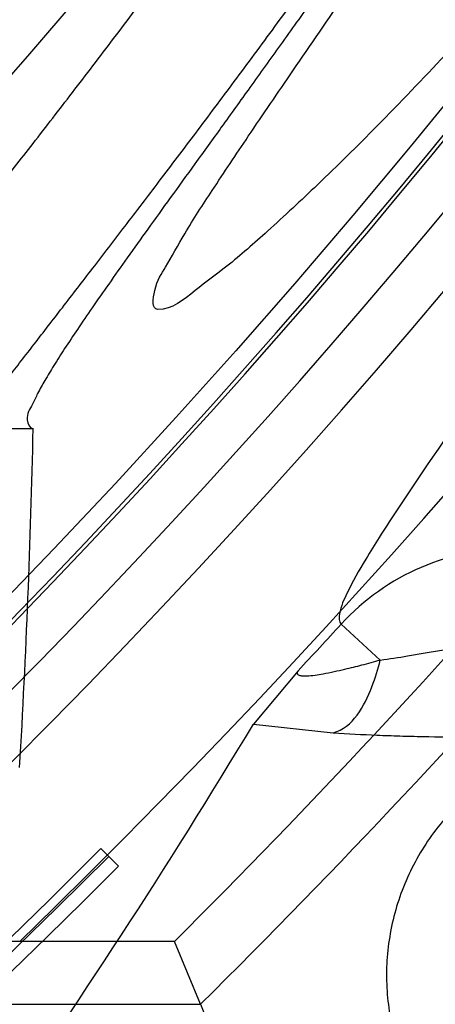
# Model space of a CAD drawing. Header units: millimetres. Extents: x 0 to 297, y 0 to 210.
# Tile 85 of 256: x 143.4437 to 143.4722, y 93.026 to 93.0933. Entities that reach past the tile are written whole.
import ezdxf

# ---------------------------------------------------------------- set-up
doc = ezdxf.new("R2010")
doc.units = ezdxf.units.MM
doc.header["$LTSCALE"] = 16.335
doc.layers.get('0').update_dxf_attribs({"linetype": 'CONTINUOUS'})
for name, color, linetype in [('01_GLOBAL', 7, 'CONTINUOUS'), ('INTFCLR_1', 7, 'CONTINUOUS'), ('INTFCLR_144815', 7, 'CONTINUOUS')]:
    doc.layers.add(name, color=color, linetype=linetype)

msp = doc.modelspace()

# ---------------------------------------------------------------- linework, layer by layer
at = {"color": 7, "linetype": 'Continuous'}
msp.add_circle((144.2368034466, 92.193132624), 3.04, dxfattribs=at)
at = {"color": 9, "linetype": 'Continuous'}
msp.add_arc((144.2368034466, 92.193132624), 3.001038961, 92.9674534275, 177.0325465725, dxfattribs=at)
at = {"layer": '01_GLOBAL', "color": 7, "linetype": 'Continuous'}
msp.add_circle((144.2368034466, 92.193132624), 3.08, dxfattribs=at)
at = {"layer": 'INTFCLR_1', "color": 6, "linetype": 'Continuous'}
for radius in [0.4827613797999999, 0.4587930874]:
    msp.add_arc((143.076579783, 93.4093562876), radius, 270, 90.00000002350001, dxfattribs=at)
for points, knots in [([(143.391388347, 93.7533562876), (143.3904120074, 93.7533562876), (143.3921762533, 93.7499955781), (143.3936912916, 93.7481416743), (143.3961672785, 93.74488846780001), (143.3992225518, 93.74120886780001), (143.403128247, 93.736512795), (143.4076936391, 93.73105931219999), (143.4125904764, 93.7251278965), (143.4174256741, 93.7191674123), (143.4219266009, 93.7134900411), (143.4260587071, 93.708161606), (143.4298162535, 93.70320548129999), (143.4332121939, 93.6986295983), (143.4362702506, 93.6944235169), (143.4390204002, 93.69056916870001), (143.4414908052, 93.687044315), (143.44370074, 93.6838395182), (143.4456749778, 93.6809337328), (143.4474377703, 93.67830292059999), (143.4490168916, 93.6759165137), (143.4504211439, 93.6737705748), (143.4516679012, 93.67184551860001), (143.4527743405, 93.67012138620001), (143.4537663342, 93.6685626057), (143.4546489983, 93.6671650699), (143.4556772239, 93.66552631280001), (143.456672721, 93.66392530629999), (143.4576979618, 93.66226084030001), (143.4585721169, 93.66083168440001), (143.4595323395, 93.65924962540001), (143.4605887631, 93.6574940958), (143.4617562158, 93.65553545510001), (143.4630444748, 93.65335047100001), (143.464465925, 93.65090949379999), (143.4660286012, 93.6481892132), (143.4677482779, 93.64514958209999), (143.4696392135, 93.6417492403), (143.4717186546, 93.63793570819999), (143.4740086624, 93.6336424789), (143.4765248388, 93.62880536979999), (143.4792812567, 93.62335013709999), (143.4822951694, 93.61718591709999), (143.4855914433, 93.610185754), (143.4891913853, 93.6021966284), (143.4931140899, 93.59302320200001), (143.4973740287, 93.58243061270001), (143.5019825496, 93.5700832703), (143.5068772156, 93.55569758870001), (143.5117345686, 93.53967004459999), (143.5162134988, 93.5226760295), (143.5200746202, 93.5054858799), (143.5232856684, 93.4882487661), (143.5258459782, 93.471032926), (143.5277689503, 93.4538356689), (143.5290609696, 93.4366975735), (143.529733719, 93.4196019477), (143.5297948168, 93.4025757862), (143.5292510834, 93.38560341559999), (143.5281065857, 93.3686870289), (143.5263644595, 93.3518401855), (143.5240214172, 93.3350289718), (143.5210770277, 93.31827583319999), (143.5175167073, 93.30154440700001), (143.5133376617, 93.28485591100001), (143.5085942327, 93.268441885), (143.5035656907, 93.2530998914), (143.4986112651, 93.23947982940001), (143.4940105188, 93.2278474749), (143.4897809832, 93.2178519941), (143.485903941, 93.2091976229), (143.4823616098, 93.2016588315), (143.4791285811, 93.19505078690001), (143.4761817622, 93.1892359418), (143.4734988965, 93.1841024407), (143.4710647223, 93.1795662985), (143.4688610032, 93.1755541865), (143.466865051, 93.1719939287), (143.4650570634, 93.1688259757), (143.4634184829, 93.16599997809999), (143.461937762, 93.1634824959), (143.4606041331, 93.16124327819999), (143.4594032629, 93.15924877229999), (143.4583170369, 93.15746207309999), (143.457331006, 93.1558543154), (143.4564183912, 93.15437798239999), (143.4555069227, 93.15291457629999), (143.4545265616, 93.151352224), (143.4534184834, 93.14960100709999), (143.4521719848, 93.1476496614), (143.4507682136, 93.14547482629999), (143.4491853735, 93.14305109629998), (143.4474055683, 93.1403597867), (143.4454085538, 93.13738261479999), (143.4431685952, 93.1340952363), (143.4406602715, 93.13047449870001), (143.4378551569, 93.12649963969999), (143.4347311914, 93.1221597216), (143.4312583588, 93.1174362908), (143.4274059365, 93.11231294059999), (143.4231637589, 93.1068033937), (143.4185304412, 93.1009244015), (143.4135422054, 93.0947465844), (143.408452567, 93.0885653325), (143.4036878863, 93.08286772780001), (143.3995946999, 93.07795220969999), (143.3963986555, 93.0741115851), (143.3938021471, 93.0707181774), (143.3922373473, 93.06880673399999), (143.3903920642, 93.0653562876), (143.391388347, 93.0653562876)], [0, 0, 0, 0, 0.0038604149, 0.007501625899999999, 0.0124785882, 0.0188917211, 0.0268498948, 0.0364677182, 0.0470694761, 0.05724446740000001, 0.066818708, 0.0757144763, 0.0839053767, 0.0914099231, 0.0982451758, 0.1044667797, 0.1101313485, 0.11526428, 0.1198589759, 0.1240215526, 0.1277856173, 0.1311734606, 0.1341617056, 0.1368541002, 0.1392736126, 0.1414672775, 0.143389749, 0.1469230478, 0.1489215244, 0.1511192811, 0.1535471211, 0.1562389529, 0.1592204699, 0.1625628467, 0.1662680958, 0.1703891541, 0.1749670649, 0.1800767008, 0.1857729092, 0.1921414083, 0.199315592, 0.2073311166, 0.2163077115, 0.2264451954, 0.2379233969, 0.2509534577, 0.2658909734, 0.2830621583, 0.3030578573, 0.3259639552, 0.3492662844, 0.3725305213, 0.3956109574, 0.4185782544, 0.4413347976, 0.4640172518, 0.4865192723, 0.5089682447, 0.5313242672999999, 0.5536477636, 0.5759939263, 0.5982772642, 0.6207472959, 0.6432362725, 0.6658996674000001, 0.6887559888, 0.7107777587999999, 0.7297237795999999, 0.7460531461, 0.7602331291, 0.7726347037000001, 0.7835467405, 0.7931663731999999, 0.8017211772, 0.8093215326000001, 0.8160683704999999, 0.8220757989, 0.8274205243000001, 0.8322066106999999, 0.8364980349, 0.8403367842, 0.8437547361, 0.8468031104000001, 0.8495420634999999, 0.8520223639, 0.8542604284, 0.8564046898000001, 0.8588391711, 0.861553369, 0.8645986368, 0.8679945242, 0.8717882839, 0.8760445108, 0.8807522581, 0.8859628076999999, 0.8917731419, 0.8981681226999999, 0.9051985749, 0.9129160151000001, 0.9213486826, 0.9305434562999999, 0.9404096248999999, 0.9509435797, 0.9619432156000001, 0.9720502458, 0.9803711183, 0.9870628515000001, 0.9922716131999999, 0.9960607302, 1, 1, 1, 1]), ([(143.3913883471, 93.0653562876), (143.3925009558, 93.0653562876), (143.3944304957, 93.0666565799), (143.3973970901, 93.0684425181), (143.4007982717, 93.07091395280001), (143.4050037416, 93.07413406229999), (143.4100111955, 93.07824530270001), (143.4155298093, 93.08303751), (143.4211292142, 93.0881607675), (143.4264144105, 93.0932249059), (143.43125736, 93.0980502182), (143.4356657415, 93.10260404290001), (143.4396603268, 93.1068634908), (143.4432708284, 93.1108234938), (143.4465216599, 93.11448276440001), (143.4494397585, 93.1178438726), (143.4520627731, 93.1209293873), (143.4544121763, 93.1237459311), (143.456513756, 93.1263080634), (143.4583900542, 93.12863120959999), (143.4600695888, 93.13073982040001), (143.4615949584, 93.1326788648), (143.4630975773, 93.13461062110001), (143.4646983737, 93.1366936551), (143.4663978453, 93.1389353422), (143.4680793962, 93.14118497), (143.4697311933, 93.1434241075), (143.4714499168, 93.1457859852), (143.4733525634, 93.1484399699), (143.4754791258, 93.1514562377), (143.477855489, 93.15489250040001), (143.4805066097, 93.1588113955), (143.4834545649, 93.163277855), (143.4867221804, 93.1683718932), (143.4903444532, 93.1742054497), (143.4943554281, 93.18090734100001), (143.4987865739, 93.1886348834), (143.5036710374, 93.1975962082), (143.5090369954, 93.2080352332), (143.5149200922, 93.22031723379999), (143.5212054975, 93.234617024), (143.5274896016, 93.2504853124), (143.5333654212, 93.2672157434), (143.5385840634, 93.28417448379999), (143.543100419, 93.30119588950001), (143.5469295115, 93.31826170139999), (143.5500694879, 93.3352816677), (143.5525457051, 93.3523020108), (143.5543635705, 93.36925021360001), (143.5555404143, 93.3861532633), (143.5560867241, 93.4029944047), (143.5560112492, 93.4197765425), (143.5553196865, 93.436509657), (143.5540157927, 93.4531831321), (143.5520992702, 93.46980412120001), (143.5495685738, 93.4863701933), (143.5464237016, 93.5028559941), (143.5426520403, 93.51929845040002), (143.5382472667, 93.5356769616), (143.5331875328, 93.5520104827), (143.527486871, 93.5682159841), (143.5213730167, 93.5836821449), (143.515238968, 93.5976906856), (143.5094946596, 93.6097472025), (143.5042564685, 93.6200023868), (143.4994933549, 93.6288052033), (143.4951738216, 93.63640014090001), (143.4912628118, 93.642992), (143.4877284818, 93.6487368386), (143.4845342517, 93.6537660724), (143.4816534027, 93.65817529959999), (143.4790579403, 93.662051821), (143.4767281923, 93.6654573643), (143.4746357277, 93.668457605), (143.472765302, 93.67109499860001), (143.4710870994, 93.67342680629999), (143.46957943, 93.6754943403), (143.4681380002, 93.6774474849), (143.4666395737, 93.67945477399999), (143.4649885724, 93.68163852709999), (143.463288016, 93.68385659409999), (143.4615819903, 93.6860513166), (143.4598543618, 93.68824549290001), (143.4579581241, 93.69062033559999), (143.4558400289, 93.69323162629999), (143.4534675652, 93.6961063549), (143.4508179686, 93.6992567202), (143.447859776, 93.7026992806), (143.4445666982, 93.7064428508), (143.4409044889, 93.71049854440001), (143.4368464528, 93.7148646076), (143.4323696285, 93.7195302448), (143.4274456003, 93.7244775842), (143.4220754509, 93.7296631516), (143.4163486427, 93.7349445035), (143.410661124, 93.73991840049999), (143.4054543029, 93.74422210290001), (143.4010724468, 93.7475953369), (143.3975442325, 93.7501732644), (143.3944939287, 93.7520163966), (143.3925216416, 93.7533562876), (143.3913883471, 93.7533562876)], [0, 0, 0, 0, 0.0042187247, 0.0081401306, 0.0133978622, 0.0200459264, 0.0282638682, 0.0379443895, 0.0477615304, 0.05703690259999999, 0.0656973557, 0.0736821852, 0.0810680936, 0.0878383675, 0.0940009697, 0.0996271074, 0.1047154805, 0.1093563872, 0.1135342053, 0.1172803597, 0.1206792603, 0.1237557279, 0.1266349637, 0.1299589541, 0.1337168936, 0.1373013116, 0.1406085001, 0.1442672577, 0.148377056, 0.1529904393, 0.1582606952, 0.164218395, 0.1709303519, 0.1785521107, 0.1871652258, 0.1969659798, 0.2081658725, 0.2209392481, 0.2356613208, 0.2526660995, 0.2725685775, 0.2948769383, 0.3173640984, 0.3397873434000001, 0.3621386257, 0.3841211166, 0.4060891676, 0.4277469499, 0.4493218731, 0.470705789, 0.4919793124, 0.5131981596, 0.5343255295, 0.5554668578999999, 0.5765984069, 0.5977513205, 0.6189954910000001, 0.6402209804, 0.6617015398, 0.6832900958, 0.7050415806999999, 0.7268239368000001, 0.7463339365, 0.7630160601, 0.7774553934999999, 0.7899931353, 0.8009638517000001, 0.8105830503, 0.8190545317, 0.8265380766, 0.8331730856, 0.8390248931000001, 0.8442268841, 0.8488182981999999, 0.8528943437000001, 0.8564866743, 0.8597116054, 0.8625968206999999, 0.8656908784, 0.8692094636, 0.8729771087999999, 0.8762884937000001, 0.879749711, 0.8835661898, 0.8878115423, 0.8924986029, 0.8976989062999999, 0.9034198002, 0.9097088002, 0.9166034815, 0.9241390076, 0.9323094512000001, 0.9411199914, 0.9506041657, 0.9606137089, 0.9706541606, 0.9792553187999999, 0.9862062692, 0.9916647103, 0.9957028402, 1, 1, 1, 1])]:
    msp.add_open_spline(points, degree=3, knots=knots, dxfattribs=at)
at = {"layer": 'INTFCLR_1', "color": 9, "linetype": 'Continuous'}
for points, knots in [([(143.480055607, 93.5585271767), (143.4837259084, 93.5480364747), (143.4903909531, 93.5264789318), (143.4967360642, 93.4987698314), (143.4998687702, 93.480263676), (143.5011284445, 93.4715333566), (143.5019170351, 93.4656589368), (143.5038463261, 93.4494766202), (143.5057008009, 93.4227915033), (143.5054397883, 93.39601168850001), (143.5044671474, 93.37963975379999), (143.504022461, 93.3736652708), (143.5032714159, 93.3647734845), (143.5012002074, 93.34583974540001), (143.4963788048, 93.31729318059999), (143.49048443, 93.2935876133), (143.4864832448, 93.279982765), (143.4848602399, 93.2746477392), (143.4819377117, 93.26549629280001), (143.4757637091, 93.2478316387), (143.4658991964, 93.2237526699), (143.4557508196, 93.2030768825), (143.4492053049, 93.1910087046), (143.4468307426, 93.1867521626), (143.4433023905, 93.1805423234), (143.4357024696, 93.1677434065), (143.4236423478, 93.1493254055), (143.4088585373, 93.1292209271), (143.3981978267, 93.1161056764), (143.3920521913, 93.10890703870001), (143.3897353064, 93.10622028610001), (143.3858253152, 93.1017514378), (143.3786022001, 93.09371030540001), (143.3707422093, 93.0853343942), (143.3636495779, 93.0779186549), (143.3593994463, 93.0734576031), (143.3560255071, 93.0698150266), (143.3538487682, 93.0672934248), (143.3526496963, 93.0656994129), (143.3521523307, 93.0648535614), (143.3518509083, 93.0642467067), (143.3519780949, 93.06345700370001), (143.3536612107, 93.06380038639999), (143.3555127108, 93.06468782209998), (143.3588652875, 93.0665002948), (143.3620632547, 93.0685373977), (143.3646891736, 93.0702872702), (143.3663741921, 93.0714458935), (143.3692060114, 93.0734278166), (143.3737350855, 93.0767437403), (143.3800639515, 93.0816635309), (143.3895251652, 93.0894491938), (143.3979931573, 93.09704369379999), (143.4054028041, 93.1041496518), (143.4107134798, 93.1093907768), (143.4202844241, 93.1192590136), (143.4339256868, 93.13464747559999), (143.4499433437, 93.1551077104), (143.4614126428, 93.1718688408), (143.4682300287, 93.1827697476), (143.4707469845, 93.1869112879), (143.4745342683, 93.1932658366), (143.4826220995, 93.2075340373), (143.4941655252, 93.2306938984), (143.5021068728, 93.2500492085), (143.505791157, 93.2600745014)], [0, 0, 0, 0, 0.0419354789, 0.08505031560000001, 0.1071497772, 0.1127379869, 0.1183317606, 0.1295131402, 0.1742263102, 0.2191466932, 0.230445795, 0.2361065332, 0.241751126, 0.2641147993, 0.3079545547, 0.3508736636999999, 0.3561840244, 0.3614616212, 0.3719139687, 0.3924297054, 0.4320526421, 0.4700131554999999, 0.4792642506, 0.483852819, 0.4884035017, 0.5062126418, 0.5400088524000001, 0.5714206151, 0.6003317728, 0.6037560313, 0.6071340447, 0.6137178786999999, 0.6261602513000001, 0.6479155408, 0.6570536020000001, 0.6648783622, 0.6711643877, 0.6757843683, 0.6774462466, 0.6786751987, 0.6794900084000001, 0.6799813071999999, 0.6813020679, 0.6842478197, 0.6888651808, 0.6950795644, 0.6987591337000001, 0.70073729, 0.7027989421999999, 0.7117993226, 0.7219139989, 0.7330405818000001, 0.7580265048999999, 0.7648041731, 0.7717766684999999, 0.7861782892, 0.816667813, 0.8493175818, 0.8841610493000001, 0.8932352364, 0.8978283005, 0.9024468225, 0.9211469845, 0.9596997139, 1, 1, 1, 1]), ([(143.3574002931, 93.0653562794), (143.3572429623, 93.0653562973), (143.3568577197, 93.0654322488), (143.3568775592, 93.06612476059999), (143.3572897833, 93.0668372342), (143.3580025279, 93.06789625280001), (143.3590890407, 93.0692141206), (143.3605161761, 93.0708335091), (143.3622809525, 93.072732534), (143.364262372, 93.0748061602), (143.366417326, 93.0770245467), (143.3695810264, 93.08025667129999), (143.3761156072, 93.0869122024), (143.384127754, 93.09523631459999), (143.391492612, 93.1032318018), (143.3954790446, 93.1076756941), (143.3978410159, 93.1103473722), (143.4041032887, 93.11750254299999), (143.4149655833, 93.130539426), (143.4300350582, 93.1505356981), (143.4423327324, 93.1688638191), (143.4500842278, 93.18160511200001), (143.4536819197, 93.18778553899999), (143.4561024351, 93.19202072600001), (143.4627716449, 93.20402316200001), (143.4731139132, 93.2245897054), (143.4831746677, 93.2485613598), (143.4894718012, 93.2661502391), (143.4924519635, 93.2752607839), (143.4941067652, 93.2805713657), (143.4981845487, 93.2941079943), (143.5041933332, 93.3176982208), (143.5091109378, 93.34612180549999), (143.5112232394, 93.3649740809), (143.5119890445, 93.3738262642), (143.5124424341, 93.37977367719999), (143.5134340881, 93.3960708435), (143.5137003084, 93.4227328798), (143.5118091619, 93.4492982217), (143.5098423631, 93.46540487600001), (143.5090383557, 93.47125249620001), (143.5077538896, 93.4799440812), (143.5045588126, 93.4983716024), (143.498087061, 93.52596105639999), (143.4912937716, 93.5474097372), (143.4875537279, 93.5578460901)], [0, 0, 0, 0, 0.0008731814, 0.0017184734, 0.0032338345, 0.0055641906, 0.008732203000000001, 0.0127298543, 0.0175349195, 0.0231216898, 0.028646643, 0.0346996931, 0.0482229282, 0.0804128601, 0.09881585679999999, 0.1085510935, 0.1135452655, 0.1186072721, 0.1613234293, 0.207686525, 0.2575125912, 0.2837456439, 0.2904463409, 0.297201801, 0.3108185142, 0.3666506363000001, 0.4248611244, 0.4549770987, 0.470314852, 0.4780577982, 0.4858479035, 0.548777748, 0.6130125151, 0.6457681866, 0.6540348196, 0.6623247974, 0.6788712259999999, 0.7446474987, 0.8101274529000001, 0.8265054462, 0.8346996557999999, 0.8428862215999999, 0.8752668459, 0.9384715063, 1, 1, 1, 1]), ([(143.5133416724, 93.2609008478), (143.5095934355, 93.2509240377), (143.5015126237, 93.23166055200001), (143.48977788, 93.2086314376), (143.4815589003, 93.19444668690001), (143.4777089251, 93.1881268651), (143.4751493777, 93.184006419), (143.4682128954, 93.1731550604), (143.456543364, 93.15647088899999), (143.4402554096, 93.13611357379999), (143.4263884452, 93.1208048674), (143.4166609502, 93.11098728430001), (143.4112615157, 93.10577060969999), (143.403723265, 93.0986927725), (143.3951109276, 93.0911296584), (143.3854941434, 93.0833772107), (143.379059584, 93.07847549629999), (143.3744559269, 93.07517076), (143.3715784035, 93.0731954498), (143.3698645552, 93.07203878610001), (143.3661678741, 93.0696270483), (143.3623175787, 93.0672173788), (143.3587607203, 93.06565469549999), (143.3577821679, 93.0653562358), (143.3574002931, 93.0653562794)], [0, 0, 0, 0, 0.1254333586, 0.2455838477, 0.3039242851, 0.3183395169, 0.3326778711, 0.3610127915, 0.4699119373, 0.572102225, 0.6676664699, 0.7128530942, 0.7347412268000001, 0.7560248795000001, 0.8345501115, 0.8695520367, 0.9013904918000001, 0.9297392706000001, 0.9362356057, 0.9424699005, 0.9540693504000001, 0.9882335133, 0.9955056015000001, 1, 1, 1, 1])]:
    msp.add_open_spline(points, degree=3, knots=knots, dxfattribs=at)
at = {"layer": 'INTFCLR_144815', "color": 6, "linetype": 'Continuous'}
for p, q in [((143.3994670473, 93.0653562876), (143.4446760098, 93.0653562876)), ((143.4628222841, 93.0487983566), (143.4597560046, 93.0451490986)), ((143.4505193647, 93.0354167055), (143.4493093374, 93.0366267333)), ((143.454356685, 93.03028039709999), (143.4437531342, 93.03028039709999)), ((143.4561302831, 93.0259780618), (143.454356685, 93.03028039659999)), ((143.4561302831, 93.0259780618), (143.472217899, 92.9860328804))]:
    msp.add_line(p, q, dxfattribs=at)
at = {"layer": 'INTFCLR_144815', "color": 9, "linetype": 'Continuous'}
for p, q in [((143.4657716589, 93.05198396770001), (143.4684456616, 93.04952858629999)), ((143.4597560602, 93.04514909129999), (143.4652305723, 93.04455591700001)), ((143.4211659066, 93.0259780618), (143.4561302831, 93.0259780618))]:
    msp.add_line(p, q, dxfattribs=at)
at = {"layer": 'INTFCLR_144815', "color": 6, "linetype": 'Continuous'}
for radius in [0.5104906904, 0.4864760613]:
    msp.add_circle((143.076579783, 93.4093562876), radius, dxfattribs=at)
for centre, radius, start, end in [((143.076579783, 93.4093562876), 0.7037433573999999, 313.9937911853, 154.5150993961), ((143.076579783, 93.4093562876), 0.6797433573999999, 312.9543589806, 154.5144414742), ((143.076579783, 93.4093562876), 0.6572577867, 282.2440355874, 71.2863570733), ((143.076579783, 93.4093562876), 0.5288304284, 45.0000000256, 314.9999999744), ((143.076579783, 93.4093562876), 0.5278840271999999, 44.999999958, 315.000000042), ((143.076579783, 93.4093562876), 0.5271191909, 44.99999997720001, 315.0000000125), ((143.076579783, 93.4093562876), 0.5186031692, 308.490992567, 51.50900743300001), ((143.076579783, 93.4093562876), 0.5120146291, 313.9992414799, 46.00075850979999), ((143.076579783, 93.4093562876), 0.4765351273, 295.6072723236, 334.3927276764), ((143.076579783, 93.4093562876), 0.4525204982, 297.0737153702, 332.9262846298), ((143.076579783, 93.4093562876), 0.5351765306, 314.9016631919, 323.3180519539), ((143.443490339, 92.4443815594), 0.5858985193, 89.97430087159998, 91.1900020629)]:
    msp.add_arc(centre, radius, start, end, dxfattribs=at)
at = {"layer": 'INTFCLR_144815', "color": 9, "linetype": 'Continuous'}
for centre, radius, start, end in [((143.076579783, 93.4093562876), 0.6528896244, 292.4997540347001, 54.0964566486), ((143.0765826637, 93.40935763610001), 0.5889741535, 292.4997540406, 54.09645665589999), ((143.076579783, 93.4093562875), 0.5277450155, 314.0862202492, 45.9137797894), ((143.076579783, 93.4093562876), 0.5151250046, 313.8592910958, 46.1407088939), ((143.076579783, 93.4093562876), 0.5117547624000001, 314.0319604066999, 45.9680396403), ((143.0765797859, 93.4093562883), 0.5790372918, 311.2505121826, 12.701512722), ((143.076579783, 93.4093562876), 0.6663072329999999, 203.8266800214, 313.0809380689), ((143.076579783, 93.4093562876), 0.6743078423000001, 203.8278898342, 312.5732768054), ((143.076579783, 93.4093562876), 0.6983060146, 203.8266800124, 319.1799903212), ((143.0765797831, 93.4093562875), 0.5394788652, 314.7125410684, 323.1719395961), ((143.076579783, 93.4093562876), 0.5817977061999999, 309.832493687, 323.1675063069), ((143.4775573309, 93.04116195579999), 0.0160005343, 89.0177529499, 137.440773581), ((143.0765797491, 93.4093563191), 0.5283799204, 316.9697868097, 317.4405449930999)]:
    msp.add_arc(centre, radius, start, end, dxfattribs=at)
at = {"layer": 'INTFCLR_144815', "color": 6, "linetype": 'Continuous'}
for centre, major_axis, ratio, start_param, end_param in [((143.076579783, 93.0802717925), (0, 0.4938776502), 0.7456587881, -1.6480224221, -1.6010017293), ((143.076579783, 93.2913438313), (0, 0.466348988), 0.9674516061, -2.2743411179, -2.1269453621)]:
    msp.add_ellipse(centre, major_axis=major_axis, ratio=ratio, start_param=start_param, end_param=end_param, dxfattribs=at)
for points, knots in [([(143.433067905, 93.05335642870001), (143.4328265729, 93.0533608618), (143.4324756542, 93.05418000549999), (143.4330197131, 93.0549083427), (143.4334366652, 93.0557926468), (143.4339703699, 93.0566454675), (143.4346161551, 93.0576462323), (143.4354019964, 93.05878669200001), (143.4363208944, 93.0600751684), (143.4373778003, 93.0615151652), (143.4385738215, 93.0631125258), (143.4399109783, 93.0648725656), (143.441391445, 93.0668020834), (143.4430186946, 93.0689099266), (143.4447956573, 93.07120496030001), (143.4467226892, 93.0736934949), (143.4487964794, 93.0763779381), (143.4510117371, 93.0792588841), (143.4533657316, 93.0823409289), (143.4558612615, 93.0856367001), (143.4585019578, 93.0891610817), (143.461284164, 93.0929204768), (143.4641988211, 93.0969147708), (143.4672349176, 93.10114163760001), (143.4703835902, 93.1056021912), (143.473633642, 93.1102946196), (143.4769725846, 93.1152153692), (143.4803867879, 93.12035908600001), (143.4838617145, 93.12571866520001), (143.4873822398, 93.131285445), (143.4909329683, 93.1370494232), (143.4944985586, 93.1429995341), (143.4980640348, 93.1491239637), (143.5016150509, 93.155410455), (143.5051380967, 93.1618465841), (143.508620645, 93.1684199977), (143.5120512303, 93.1751185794), (143.5154195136, 93.18193063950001), (143.5187162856, 93.18884502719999), (143.5219334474, 93.1958512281), (143.5250639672, 93.2029394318), (143.5281017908, 93.21010051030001), (143.5310417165, 93.21732590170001), (143.5338798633, 93.22460897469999), (143.5366072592, 93.2319283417), (143.5392210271, 93.2392754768), (143.5417223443, 93.24665218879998), (143.5441140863, 93.2540675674), (143.5463966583, 93.26152417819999), (143.5485670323, 93.2690127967), (143.5506238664, 93.27652910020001), (143.5525648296, 93.2840635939), (143.5543887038, 93.29160910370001), (143.5560958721, 93.29916427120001), (143.5576869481, 93.306728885), (143.5591625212, 93.3143029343), (143.5605229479, 93.32188557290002), (143.5617683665, 93.3294747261), (143.5628989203, 93.3370678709), (143.5639149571, 93.34466347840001), (143.5648169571, 93.352261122), (143.5656053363, 93.35986024), (143.5662804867, 93.3674604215), (143.5668427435, 93.3750611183), (143.5672924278, 93.38266226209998), (143.5676297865, 93.39026356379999), (143.5678550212, 93.3978650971), (143.5679682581, 93.4054666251), (143.5679695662, 93.4130682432), (143.567858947, 93.4206697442), (143.5676363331, 93.4282712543), (143.5673015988, 93.4358725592), (143.5668545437, 93.44347370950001), (143.5662949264, 93.4510743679), (143.5656224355, 93.45867440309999), (143.5648367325, 93.466273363), (143.5639374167, 93.4738709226), (143.5629240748, 93.4814664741), (143.5617962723, 93.4890592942), (143.5605535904, 93.4966483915), (143.5591956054, 93.50423272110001), (143.5577218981, 93.5118111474), (143.5561322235, 93.5193816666), (143.5544265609, 93.52694151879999), (143.5526049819, 93.5344880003), (143.5506674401, 93.5420191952), (143.5486137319, 93.5495338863), (143.5464439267, 93.5570299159), (143.5441586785, 93.56450343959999), (143.5417591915, 93.57194952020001), (143.5392470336, 93.579362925), (143.5366239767, 93.5867386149), (143.5338923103, 93.5940709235), (143.5310549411, 93.6013534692), (143.5281154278, 93.6085792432), (143.525078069, 93.6157405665), (143.5219479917, 93.6228290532), (143.5187312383, 93.6298355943), (143.5154348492, 93.6367503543), (143.512066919, 93.6435628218), (143.5086366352, 93.65026188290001), (143.5051543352, 93.6568358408), (143.5016314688, 93.6632725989), (143.4980805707, 93.66955978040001), (143.4945151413, 93.67568497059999), (143.4909495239, 93.6816359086), (143.4873986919, 93.6874007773), (143.4838779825, 93.6929685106), (143.480402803, 93.6983290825), (143.4769882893, 93.7034738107), (143.4736489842, 93.7083955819), (143.4703985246, 93.71308903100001), (143.4672493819, 93.7175506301), (143.464212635, 93.721778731), (143.4612978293, 93.72577350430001), (143.4585129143, 93.72953680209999), (143.4558642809, 93.73307192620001), (143.4533568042, 93.73638343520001), (143.450993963, 93.73947689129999), (143.4487779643, 93.74235864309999), (143.4467099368, 93.7450355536), (143.444790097, 93.7475147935), (143.4430178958, 93.7498036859), (143.4413922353, 93.7519094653), (143.4399116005, 93.7538391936), (143.4385741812, 93.7555995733), (143.4373781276, 93.7571969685), (143.4363211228, 93.75863709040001), (143.4354021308, 93.7599256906), (143.4346162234, 93.76106624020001), (143.4339704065, 93.7620670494), (143.4334366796, 93.7629199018), (143.4330197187, 93.7638042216), (143.4324756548, 93.76453256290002), (143.4328265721, 93.76535171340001), (143.433067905, 93.7653561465)], [0, 0, 0, 0, 0.0009310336, 0.002365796, 0.0034193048, 0.0047077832, 0.006237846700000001, 0.0080159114, 0.0100484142, 0.0123424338, 0.0149055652, 0.0177455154, 0.0208683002, 0.0242865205, 0.0280168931, 0.0320641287, 0.03642688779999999, 0.0411013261, 0.0460820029, 0.0513859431, 0.0570470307, 0.0630689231, 0.0694259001, 0.0761196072, 0.0831428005, 0.0904858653, 0.0981365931, 0.1060799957, 0.1142989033, 0.1227742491, 0.1314855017, 0.1404113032, 0.1495299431, 0.1588198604, 0.1682601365, 0.1778307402, 0.1875127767, 0.1972886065, 0.2071421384, 0.2170587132, 0.2270251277, 0.2370298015, 0.2470622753, 0.2571128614, 0.2671789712, 0.2771901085, 0.2871913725, 0.2972229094, 0.3072428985, 0.3172696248, 0.3272959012, 0.3372999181, 0.3472797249, 0.3572378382, 0.3671756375, 0.3770956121, 0.3870009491, 0.3968896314, 0.4067592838, 0.416611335, 0.4264476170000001, 0.4362699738, 0.4460792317, 0.4558777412, 0.465666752, 0.475448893, 0.4852256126, 0.4949995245, 0.5047720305, 0.5145458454, 0.5243224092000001, 0.5341044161, 0.5438932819, 0.5536914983, 0.5635002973, 0.5733219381, 0.5831577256, 0.5930094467, 0.6028783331, 0.6127653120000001, 0.6226711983, 0.6325970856, 0.6425436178, 0.6525082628, 0.6624891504, 0.6724871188, 0.6825027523, 0.6925369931, 0.7025869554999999, 0.7126463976, 0.7227116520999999, 0.7327783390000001, 0.742840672, 0.7528920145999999, 0.7629245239, 0.772929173, 0.7828957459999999, 0.7928124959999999, 0.8026662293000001, 0.8124423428, 0.8221246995, 0.8316958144, 0.8411366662, 0.8504272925, 0.8595467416, 0.8684734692, 0.8771857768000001, 0.8856622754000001, 0.8938824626, 0.9018271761, 0.9094792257, 0.9168237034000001, 0.923848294, 0.9305435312, 0.93690291, 0.9429227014, 0.9486018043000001, 0.9539413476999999, 0.9589446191, 0.9636165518, 0.9679634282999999, 0.9719924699, 0.9757115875, 0.9791292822, 0.9822538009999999, 0.9850935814, 0.9876568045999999, 0.9899510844, 0.9919838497, 0.9937619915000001, 0.9952921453, 0.9965806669, 0.997634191, 0.9990689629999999, 1, 1, 1, 1]), ([(143.4446760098, 93.7533562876), (143.4444338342, 93.7533562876), (143.4440805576, 93.75253066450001), (143.4445966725, 93.7517896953), (143.4449904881, 93.75088623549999), (143.4454977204, 93.7500149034), (143.4461122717, 93.74899220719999), (143.4468609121, 93.74782675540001), (143.4477365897, 93.7465104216), (143.4487436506, 93.7450401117), (143.4498827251, 93.7434103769), (143.4511555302, 93.7416160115), (143.4525633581, 93.7396511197), (143.4541073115, 93.73750968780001), (143.455788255, 93.73518529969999), (143.4576064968, 93.7326716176), (143.4595619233, 93.72996211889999), (143.4616535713, 93.7270506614), (143.4638797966, 93.723931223), (143.4662378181, 93.72059853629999), (143.4687238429, 93.7170479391), (143.4713327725, 93.713275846), (143.4740582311, 93.7092797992), (143.4768924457, 93.70505877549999), (143.4798262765, 93.700613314), (143.4828493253, 93.695945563), (143.4859500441, 93.6910593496), (143.4891159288, 93.6859601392), (143.492333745, 93.6806549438), (143.4955897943, 93.67515215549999), (143.4988701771, 93.6694613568), (143.5021610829, 93.6635930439), (143.5054490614, 93.6575583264), (143.5087212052, 93.6513687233), (143.5119653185, 93.64503593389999), (143.5151700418, 93.6385716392), (143.5183249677, 93.631987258), (143.5214206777, 93.6252938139), (143.5244487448, 93.61850183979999), (143.5274017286, 93.6116212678), (143.5302731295, 93.6046613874), (143.5330572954, 93.59763091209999), (143.5357494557, 93.59053772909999), (143.5383454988, 93.5833892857), (143.5408421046, 93.5761920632), (143.5432363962, 93.56895237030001), (143.5455261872, 93.5616754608), (143.547709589, 93.55436655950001), (143.5497852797, 93.5470298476), (143.551752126, 93.53966957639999), (143.5536094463, 93.5322889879), (143.5553566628, 93.5248914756), (143.5569935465, 93.5174794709), (143.5585198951, 93.51005568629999), (143.559935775, 93.50262189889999), (143.5612412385, 93.4951802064), (143.562436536, 93.48773178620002), (143.5635218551, 93.4802782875), (143.5644975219, 93.4728204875), (143.5653637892, 93.46535964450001), (143.5661210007, 93.4578961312), (143.5667694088, 93.45043090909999), (143.5673093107, 93.4429641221), (143.5677409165, 93.4354965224), (143.5680644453, 93.4280280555), (143.5682800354, 93.4205593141), (143.5683878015, 93.4130901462), (143.5683877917, 93.4056210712), (143.5682800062, 93.3981519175), (143.5680643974, 93.3906831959), (143.5677408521, 93.38321478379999), (143.5673092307, 93.3757472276), (143.5667693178, 93.3682805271), (143.5661208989, 93.3608153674), (143.5653636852, 93.3533519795), (143.5644974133, 93.34589121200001), (143.5635217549, 93.33843356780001), (143.5624364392, 93.3309801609), (143.5612411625, 93.32353192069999), (143.5599357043, 93.31609029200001), (143.5585198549, 93.30865668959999), (143.5569935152, 93.30123296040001), (143.555356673, 93.2938211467), (143.5536094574, 93.2864236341), (143.551752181, 93.2790432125), (143.5497853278, 93.2716829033), (143.5477096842, 93.26434634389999), (143.545526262, 93.2570373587), (143.5432365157, 93.2497605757), (143.540842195, 93.2425207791), (143.5383456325, 93.235323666), (143.5357495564, 93.2281751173), (143.5330574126, 93.22108196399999), (143.5302732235, 93.21405142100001), (143.5274018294, 93.20709154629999), (143.5244488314, 93.2002109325), (143.5214207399, 93.1934188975), (143.5183250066, 93.1867253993), (143.5151700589, 93.1801409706), (143.5119653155, 93.173676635), (143.5087211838, 93.16734381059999), (143.5054490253, 93.1611541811), (143.5021610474, 93.1551194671), (143.4988701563, 93.14925118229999), (143.4955897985, 93.14356042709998), (143.4923337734, 93.1380576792), (143.4891159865, 93.1327525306), (143.4859501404, 93.1276533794), (143.4828494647, 93.1227672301), (143.4798264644, 93.118099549), (143.4768926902, 93.1136541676), (143.4740585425, 93.1094332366), (143.4713331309, 93.1054372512), (143.4687242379, 93.1016652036), (143.4662382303, 93.09811462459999), (143.463880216, 93.09478194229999), (143.4616539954, 93.091662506), (143.4595623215, 93.08875100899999), (143.4576068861, 93.0860414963), (143.4557885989, 93.0835277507), (143.454107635, 93.0812033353), (143.4525636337, 93.07906183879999), (143.4511557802, 93.0770969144), (143.449882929, 93.0753024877), (143.4487438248, 93.0736727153), (143.4477367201, 93.0722023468), (143.4468610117, 93.0708859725), (143.4461123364, 93.06972047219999), (143.4454977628, 93.0686977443), (143.4449905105, 93.0678263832), (143.4445966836, 93.0669229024), (143.4440805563, 93.06618192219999), (143.4444338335, 93.0653562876), (143.4446760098, 93.0653562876)], [0, 0, 0, 0, 0.0009746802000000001, 0.0024840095, 0.0035885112, 0.0049370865, 0.0065361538, 0.0083919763, 0.0105107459, 0.0128992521, 0.015564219, 0.0185131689, 0.0217532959, 0.0252926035, 0.0291382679, 0.0332981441, 0.0377785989, 0.04258641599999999, 0.0477262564, 0.0532026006, 0.0590172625, 0.0651707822, 0.071661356, 0.0784844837, 0.0856331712, 0.0930977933, 0.1008661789, 0.1089237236, 0.1172537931, 0.1258380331, 0.1346568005, 0.1436896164, 0.1529158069, 0.1623149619, 0.1718668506, 0.1815521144, 0.1913525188, 0.2012510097, 0.2112318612, 0.2212807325, 0.231384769, 0.2415324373, 0.2517131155, 0.2619185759, 0.2721400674, 0.2823718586, 0.2926070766, 0.3028419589, 0.3130713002, 0.3232929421, 0.3335030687, 0.3437008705, 0.3538836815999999, 0.3640517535, 0.374203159, 0.3843390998, 0.3944585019, 0.404563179, 0.4146523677, 0.4247285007, 0.4347913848, 0.4448437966, 0.4548857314, 0.4649202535, 0.4749476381, 0.4849710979, 0.4949910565, 0.5050107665, 0.5150307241, 0.5250541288, 0.5350814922, 0.5451158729, 0.5551577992, 0.5652100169, 0.5752728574, 0.5853487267, 0.5954379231, 0.6055422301, 0.6156616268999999, 0.6257972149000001, 0.6359487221, 0.6461162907, 0.656299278, 0.6664966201, 0.6767070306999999, 0.6869281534, 0.6971578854, 0.7073922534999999, 0.7176279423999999, 0.7278592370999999, 0.7380811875, 0.7482862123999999, 0.758467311, 0.768614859, 0.7787188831, 0.7887678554, 0.7987487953, 0.8086473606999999, 0.8184478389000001, 0.8281331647, 0.8376851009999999, 0.8470843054, 0.8563105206, 0.8653432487, 0.874161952, 0.8827461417, 0.8910761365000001, 0.8991335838, 0.9069018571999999, 0.914366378, 0.9215149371, 0.9283378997, 0.9348283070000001, 0.9409818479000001, 0.9467964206, 0.9522727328, 0.9574126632, 0.9622204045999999, 0.9667010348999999, 0.970860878, 0.9747067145, 0.97824602, 0.9814863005, 0.9844352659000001, 0.9871003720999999, 0.9894889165, 0.9916078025, 0.9934636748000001, 0.9950628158, 0.9964114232, 0.9975159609, 0.9990253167, 1, 1, 1, 1]), ([(143.5363638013, 93.40935628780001), (143.5363638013, 93.4046333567), (143.5362248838, 93.39518228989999), (143.5355996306, 93.3810080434), (143.5345560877, 93.36683347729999), (143.5330911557, 93.3526596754), (143.5312018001, 93.3384889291), (143.5288847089, 93.3243254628), (143.5261351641, 93.31017569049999), (143.5229493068, 93.2960489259), (143.519326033, 93.2819579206), (143.5152624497, 93.26792173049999), (143.5107624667, 93.2539626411), (143.50583019, 93.2401098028), (143.5004790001, 93.2264001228), (143.4947269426, 93.2128775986), (143.4886045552, 93.1995971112), (143.482153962, 93.1866227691), (143.4754320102, 93.1740306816), (143.4685130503, 93.16190416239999), (143.4614877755, 93.1503322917), (143.4544621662, 93.1394056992), (143.4475513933, 93.1292077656), (143.4408725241, 93.1198071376), (143.4345338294, 93.11124999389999), (143.4286265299, 93.1035545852), (143.4232190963, 93.0967145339), (143.4183544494, 93.0907020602), (143.414058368, 93.0854701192), (143.4103303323, 93.08096977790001), (143.4071692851, 93.0771371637), (143.4045493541, 93.073935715), (143.4024770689, 93.0712805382), (143.4008722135, 93.0692279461), (143.3998672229, 93.0675060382), (143.3990396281, 93.0665514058), (143.3991497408, 93.0653562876), (143.3994670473, 93.0653562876)], [0, 0, 0, 0, 0.0373969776, 0.0748305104, 0.1123278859, 0.1499208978, 0.1876426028, 0.2255106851, 0.2635438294, 0.3017616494, 0.3401610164, 0.3787310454, 0.4174490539, 0.4562752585, 0.4951477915, 0.5339633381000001, 0.5726158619, 0.6109244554, 0.6486768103, 0.6856239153, 0.7214601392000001, 0.7558561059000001, 0.7884730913, 0.8189949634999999, 0.8471589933, 0.8727898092, 0.8958085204, 0.9161981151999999, 0.9340282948, 0.9494114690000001, 0.9624736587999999, 0.9733586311, 0.9821878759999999, 0.9890812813, 0.9941468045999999, 0.9974875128, 1, 1, 1, 1]), ([(143.4216624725, 93.05335642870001), (143.4213076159, 93.05336284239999), (143.4212879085, 93.054732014), (143.4219530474, 93.0554935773), (143.4225585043, 93.05655774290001), (143.4232177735, 93.05751018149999), (143.4240014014, 93.0586222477), (143.4249242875, 93.0598705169), (143.4259842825, 93.061268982), (143.4271848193, 93.0628198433), (143.4285272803, 93.06452946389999), (143.430013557, 93.0664034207), (143.4316452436, 93.0684481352), (143.4334240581, 93.0706706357), (143.4353514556, 93.0730783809), (143.4374286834, 93.07567931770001), (143.4396564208, 93.0784815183), (143.4420348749, 93.0814933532), (143.4445631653, 93.0847227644), (143.4472388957, 93.0881767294), (143.4500574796, 93.09186033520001), (143.4530121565, 93.0957766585), (143.4560944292, 93.0999271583), (143.459294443, 93.10431199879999), (143.4626010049, 93.10892988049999), (143.466001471, 93.11377763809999), (143.4694818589, 93.1188501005), (143.4730272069, 93.124140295), (143.4766218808, 93.1296395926), (143.480249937, 93.13533796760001), (143.4838954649, 93.1412242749), (143.4875429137, 93.1472865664), (143.4911773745, 93.1535124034), (143.4947848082, 93.1598891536), (143.4983522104, 93.1664042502), (143.5018677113, 93.1730453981), (143.5053206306, 93.1798007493), (143.5087014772, 93.1866590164), (143.5120019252, 93.1936095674), (143.5152147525, 93.2006424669), (143.5183337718, 93.2077485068), (143.5213537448, 93.2149192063), (143.5242703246, 93.22214687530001), (143.5270798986, 93.2294244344), (143.5297795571, 93.23674551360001), (143.5323669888, 93.24410436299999), (143.5348403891, 93.2514957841), (143.5371984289, 93.2589151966), (143.5394400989, 93.26635832), (143.5415647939, 93.2738215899), (143.5435721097, 93.2813016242), (143.5454619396, 93.2887956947), (143.5472342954, 93.29630118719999), (143.5488893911, 93.30381604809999), (143.5504275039, 93.31133830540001), (143.5518490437, 93.3188664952), (143.5531544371, 93.3263991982), (143.5543441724, 93.3339353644), (143.5554187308, 93.34147399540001), (143.5563786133, 93.34901441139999), (143.5572242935, 93.35655601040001), (143.5579562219, 93.36409838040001), (143.5585748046, 93.3716411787), (143.5590804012, 93.3791841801), (143.5594733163, 93.3867272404), (143.5597537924, 93.39427028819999), (143.5599220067, 93.40181328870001), (143.559959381, 93.4068421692), (143.559959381, 93.4093562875)], [0, 0, 0, 0, 0.0027272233, 0.00637693, 0.0088871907, 0.0118720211, 0.0153444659, 0.0193180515, 0.02380733, 0.0288260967, 0.0343890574, 0.0405101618, 0.0472051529, 0.05449051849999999, 0.0623846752, 0.0709044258, 0.0800682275, 0.08989261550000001, 0.1003941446, 0.1115838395, 0.1234656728, 0.1360350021, 0.1492811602, 0.1631910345, 0.1777467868, 0.1929237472, 0.2086919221, 0.2250163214, 0.241858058, 0.2591751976, 0.2769240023, 0.2950599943, 0.3135389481, 0.3323178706, 0.3513557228, 0.3706138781, 0.3900565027, 0.40965088, 0.4293672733, 0.4491790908, 0.4690627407, 0.4889974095, 0.5089649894, 0.5289504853, 0.5489397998, 0.5689220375, 0.5888883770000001, 0.6088300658, 0.6287418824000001, 0.6486179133, 0.6684555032, 0.6882511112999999, 0.7080041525, 0.7277129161, 0.7473782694, 0.7670001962, 0.7865808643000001, 0.8061213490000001, 0.8256243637, 0.8450923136, 0.8645285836, 0.8839363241, 0.9033192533, 0.9226811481, 0.9420259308, 0.9613578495, 0.9806810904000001, 1, 1, 1, 1]), ([(143.4532213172, 93.07350289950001), (143.4527825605, 93.073510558), (143.4529762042, 93.0752423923), (143.4538640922, 93.07654630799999), (143.4551816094, 93.0790023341), (143.4570969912, 93.08189756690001), (143.4595813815, 93.0856320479), (143.4626569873, 93.09010939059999), (143.4663204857, 93.0954292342), (143.4704374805, 93.10144433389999), (143.4747116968, 93.1077819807), (143.4788252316, 93.1140110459), (143.4825996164, 93.11984597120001), (143.4860231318, 93.1252590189), (143.4891130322, 93.13025029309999), (143.4918985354, 93.13483959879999), (143.4943937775, 93.1390311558), (143.4966248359, 93.14284528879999), (143.4986149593, 93.1463041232), (143.5004051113, 93.14946338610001), (143.5021387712, 93.1525647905), (143.5038946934, 93.15575272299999), (143.5056462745, 93.15898465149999), (143.5072667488, 93.1620205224), (143.5086954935, 93.16473575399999), (143.5099553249, 93.1671595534), (143.5110667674, 93.1693212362), (143.5120995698, 93.1713502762), (143.5131388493, 93.17341357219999), (143.5142682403, 93.1756798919), (143.5155168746, 93.1782160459), (143.5169008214, 93.1810654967), (143.5184349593, 93.1842742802), (143.520133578, 93.1878911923), (143.5220088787, 93.19196571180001), (143.5240801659, 93.19657148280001), (143.5263607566, 93.2017814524), (143.5288687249, 93.2076892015), (143.531628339, 93.21442296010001), (143.5346624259, 93.2221418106), (143.5379880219, 93.23103763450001), (143.5416100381, 93.2413155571), (143.5455342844, 93.25328392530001), (143.5496593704, 93.2670474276), (143.5537095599, 93.2821431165), (143.5574166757, 93.2978928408), (143.5606336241, 93.3137412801), (143.5633511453, 93.3296421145), (143.5655703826, 93.34557205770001), (143.5672938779, 93.3615394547), (143.568520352, 93.3774996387), (143.5692528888, 93.39344422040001), (143.5694155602, 93.4040583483), (143.5694155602, 93.4093562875)], [0, 0, 0, 0, 0.0036397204, 0.0085369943, 0.0157954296, 0.0255088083, 0.0378134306, 0.0528137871, 0.0706279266, 0.09136563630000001, 0.1132788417, 0.1340284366, 0.1532798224, 0.1709168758, 0.1871507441, 0.2019689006, 0.2154440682, 0.2276101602, 0.2386187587, 0.2485421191, 0.257728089, 0.268088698, 0.2787291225, 0.288218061, 0.2966314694, 0.3041773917, 0.3108751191, 0.3167920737, 0.3230614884, 0.3300369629, 0.337794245, 0.3465081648, 0.3563110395, 0.3672939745, 0.3796510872, 0.3935134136, 0.4091801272, 0.426821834, 0.4467452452, 0.4695381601, 0.4956096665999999, 0.5255127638, 0.5599184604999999, 0.6000687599, 0.6446728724, 0.6895337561, 0.7342496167, 0.7787833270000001, 0.8233104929, 0.8676315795, 0.9119694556, 0.9560574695, 1, 1, 1, 1]), ([(143.5930281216, 93.4093562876), (143.5930281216, 93.4040971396), (143.592858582, 93.3935668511), (143.5920945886, 93.37777332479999), (143.5908180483, 93.36197836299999), (143.5890261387, 93.34619350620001), (143.5867149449, 93.33042613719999), (143.5838802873, 93.3146868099), (143.580518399, 93.29899052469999), (143.5766270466, 93.2833582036), (143.5722068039, 93.2678178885), (143.5672626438, 93.25240560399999), (143.561805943, 93.237166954), (143.5558570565, 93.2221584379), (143.5494480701, 93.2074486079), (143.5426259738, 93.193118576), (143.5354553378, 93.1792614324), (143.5280205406, 93.16598039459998), (143.5204257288, 93.1533841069), (143.5127923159, 93.1415801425), (143.5052529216, 93.1306659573), (143.4979419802, 93.1207195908), (143.4909855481, 93.1117924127), (143.4844911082, 93.1039048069), (143.4785417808, 93.0970484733), (143.4731938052, 93.0911886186), (143.4684794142, 93.0862801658), (143.4644102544, 93.08225097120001), (143.4609864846, 93.0790795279), (143.4581939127, 93.07660450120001), (143.4557672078, 93.0748457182), (143.4541729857, 93.0734863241), (143.4532213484, 93.073502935)], [0, 0, 0, 0, 0.0421285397, 0.08434683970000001, 0.1266414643, 0.1690446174, 0.2115817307, 0.2542734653, 0.2971305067, 0.3401457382, 0.3832945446, 0.4265305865, 0.4697791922, 0.5129300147, 0.5558322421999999, 0.5982870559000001, 0.6400420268, 0.6807938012, 0.7201892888, 0.7578469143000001, 0.7933806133, 0.8264335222, 0.8567170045, 0.8840287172, 0.9082689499, 0.9294277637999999, 0.9475672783, 0.9627965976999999, 0.9752495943, 0.9850650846, 0.9923757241, 1, 1, 1, 1]), ([(143.4733210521, 93.03918005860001), (143.4728878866, 93.0387158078), (143.4720746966, 93.0377378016), (143.4710324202, 93.0361440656), (143.4701815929, 93.0344466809), (143.4695331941, 93.0326701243), (143.4690947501, 93.03083949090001), (143.4688705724, 93.02898009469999), (143.4688618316, 93.0271171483), (143.4690668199, 93.0252750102), (143.4694812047, 93.02347729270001), (143.4700982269, 93.02174659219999), (143.4709089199, 93.0201042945), (143.4719023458, 93.0185704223), (143.4730657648, 93.01716360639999), (143.4743847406, 93.01590106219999), (143.4758432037, 93.01479853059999), (143.4774235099, 93.0138701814), (143.4791064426, 93.01312848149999), (143.4808714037, 93.0125840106), (143.4826959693, 93.01224525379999), (143.4839340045, 93.01216085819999), (143.4845544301, 93.0121542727)], [0, 0, 0, 0, 0.0514138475, 0.102725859, 0.1538761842, 0.204816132, 0.2555260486, 0.3059645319, 0.3561326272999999, 0.4060417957, 0.4557148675, 0.5051829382, 0.5544885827, 0.6036835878, 0.6528264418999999, 0.7019773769, 0.7511954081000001, 0.8005371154, 0.8500526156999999, 0.8997828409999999, 0.9497593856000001, 1, 1, 1, 1]), ([(143.4583694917, 92.97401641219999), (143.4580599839, 92.9748387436), (143.457440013, 92.9764819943), (143.4565107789, 92.97894400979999), (143.4555813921, 92.9813981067), (143.4546543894, 92.98384043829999), (143.4537308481, 92.9862666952), (143.452813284, 92.9886730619), (143.4519026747, 92.9910551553), (143.4510003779, 92.9934088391), (143.4501079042, 92.9957302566), (143.4492273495, 92.9980160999), (143.4483602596, 93.0002627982), (143.4475075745, 93.002466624), (143.4466706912, 93.0046241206), (143.4458511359, 93.0067320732), (143.4450503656, 93.00878740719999), (143.4442697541, 93.01078726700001), (143.4435102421, 93.0127289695), (143.4427726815, 93.01461011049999), (143.4420582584, 93.0164285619), (143.4413680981, 93.018182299), (143.4407029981, 93.01986933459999), (143.4400637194, 93.0214878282), (143.4394510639, 93.0230361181), (143.4388657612, 93.0245127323), (143.4383085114, 93.02591642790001), (143.4377799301, 93.02724616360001), (143.4372804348, 93.0285009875), (143.4368103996, 93.0296800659), (143.4363702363, 93.03078268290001), (143.4359603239, 93.0318081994), (143.4355810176, 93.03275606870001), (143.4352326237, 93.0336258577), (143.4349153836, 93.03441723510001), (143.434555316, 93.0353149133), (143.4341841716, 93.0362393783), (143.4338126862, 93.03716352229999), (143.4336001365, 93.0376913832), (143.4335045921, 93.0379287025)], [0, 0, 0, 0, 0.0384359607, 0.07682884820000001, 0.1151150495, 0.1532293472, 0.1911040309, 0.2286791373, 0.2658872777, 0.3026614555, 0.3389459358, 0.3746823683, 0.4098169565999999, 0.4442918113, 0.4780517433, 0.5110468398, 0.5432270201, 0.5745438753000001, 0.6049577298, 0.6344324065, 0.6629322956, 0.6904236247, 0.7168753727, 0.7422586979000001, 0.7665463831, 0.789714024, 0.8117416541, 0.8326118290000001, 0.8523097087, 0.8708221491, 0.8881372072, 0.9042442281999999, 0.9191337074, 0.9327978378, 0.9452313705, 0.9564299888, 0.975107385, 0.9888088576, 1, 1, 1, 1])]:
    msp.add_open_spline(points, degree=3, knots=knots, dxfattribs=at)
at = {"layer": 'INTFCLR_144815', "color": 9, "linetype": 'Continuous'}
for points, knots in [([(143.591951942, 93.38966159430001), (143.5915728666, 93.37919236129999), (143.5901500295, 93.35735907), (143.5867103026, 93.3300525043), (143.5835531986, 93.31189061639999), (143.5819466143, 93.30360098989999), (143.5808408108, 93.2981214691), (143.5776999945, 93.28342945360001), (143.5717988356, 93.2601171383), (143.5638726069, 93.2350179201), (143.5577507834, 93.2181300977), (143.5541489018, 93.2087913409), (143.5487813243, 93.19540752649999), (143.5421693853, 93.18033447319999), (143.5351169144, 93.16574640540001), (143.5310995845, 93.15779603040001), (143.525277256, 93.1465915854), (143.5165922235, 93.130921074), (143.5049528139, 93.11172376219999), (143.4955343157, 93.09727890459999), (143.4896474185, 93.0886177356), (143.4871124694, 93.0849372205), (143.4855245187, 93.0826424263), (143.4816453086, 93.0770718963), (143.4761162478, 93.06924736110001), (143.4710044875, 93.061978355), (143.4684108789, 93.0579910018), (143.4672780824, 93.056180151), (143.4663087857, 93.0544155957), (143.4656551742, 93.05302772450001), (143.4655913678, 93.0521412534), (143.4657716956, 93.0519839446)], [0, 0, 0, 0, 0.0858001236, 0.1790833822, 0.2252548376, 0.2367557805, 0.2482389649, 0.2710367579, 0.3598009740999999, 0.445061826, 0.4864888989, 0.5069045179, 0.5270361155, 0.6045890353, 0.6416374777, 0.6597341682, 0.6775421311, 0.7450519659, 0.8064210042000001, 0.8613741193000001, 0.8862623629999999, 0.8921897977, 0.8979757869, 0.909117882, 0.9477859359, 0.9764348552, 0.98192108, 0.9867019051, 0.9940016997, 0.9980401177, 1, 1, 1, 1]), ([(143.4684456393, 93.0495286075), (143.4690730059, 93.04960103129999), (143.4700495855, 93.0497606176), (143.4714015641, 93.04999309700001), (143.4729568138, 93.0502635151), (143.4750631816, 93.05057558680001), (143.4768109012, 93.05067472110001), (143.4777181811, 93.05066286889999)], [0, 0, 0, 0, 0.2025797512, 0.31720544, 0.4400931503, 0.708942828, 1, 1, 1, 1]), ([(143.4628222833, 93.0487983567), (143.4627858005, 93.048749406), (143.4627122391, 93.04864132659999), (143.462845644, 93.0484712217), (143.4631017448, 93.04844573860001), (143.4636681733, 93.0484389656), (143.464671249, 93.0486043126), (143.4659202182, 93.0488693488), (143.4672243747, 93.04919481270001), (143.468027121, 93.04941197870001), (143.4684456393, 93.0495286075)], [0, 0, 0, 0, 0.0301782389, 0.0531574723, 0.0914509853, 0.1522313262, 0.3361212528, 0.5888388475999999, 0.7852369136, 1, 1, 1, 1]), ([(143.4652305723, 93.04455591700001), (143.466555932, 93.0449074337), (143.4677335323, 93.04705634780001), (143.4682986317, 93.0489088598), (143.4684456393, 93.0495286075)], [0, 0, 0, 0, 0.6828166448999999, 1, 1, 1, 1]), ([(143.4652305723, 93.04455591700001), (143.4662261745, 93.0444853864), (143.467744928, 93.04440497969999), (143.4697922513, 93.044332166), (143.4719024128, 93.0442787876), (143.4745550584, 93.0442433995), (143.476679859, 93.0442371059), (143.477744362, 93.0442374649)], [0, 0, 0, 0, 0.2391569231, 0.3643548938, 0.4908739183, 0.7449314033, 1, 1, 1, 1])]:
    msp.add_open_spline(points, degree=3, knots=knots, dxfattribs=at)

doc.saveas('drawing.dxf')
